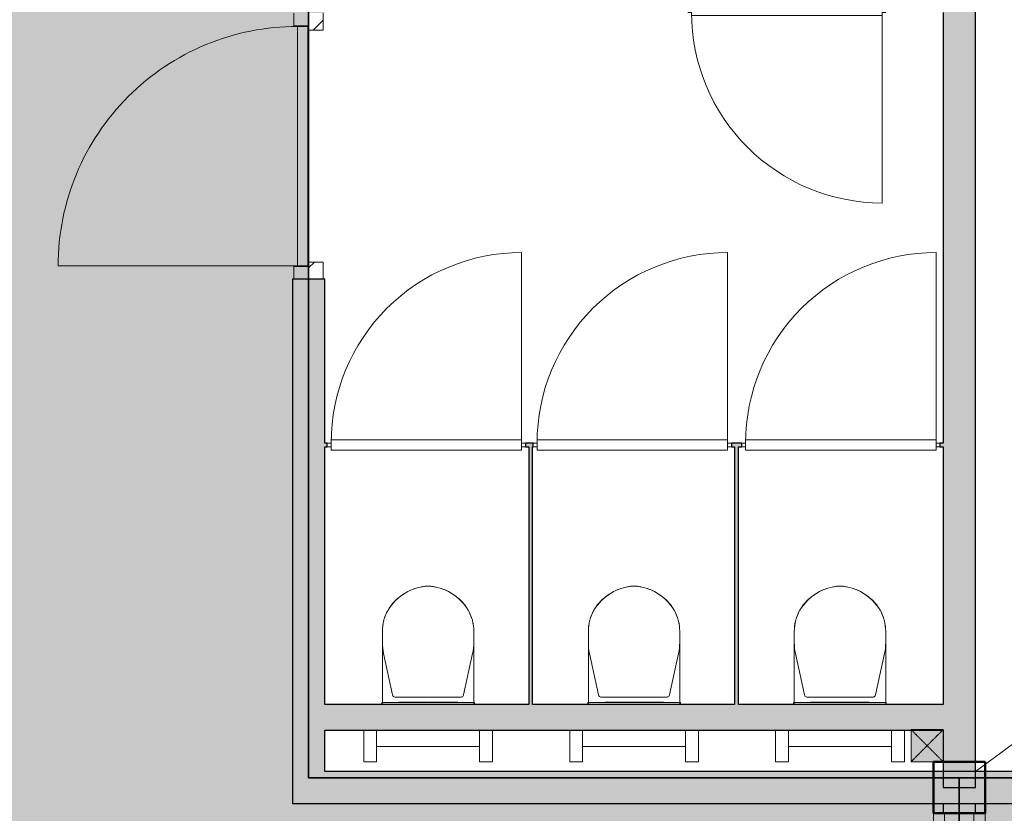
# Model space of a CAD drawing. Header units: millimetres. Extents: x 1000 to 188789, y -4122 to 39732.
# Tile 78 of 86: x 148840 to 152664, y 20000 to 23081. Entities that reach past the tile are written whole.
import ezdxf

# ---------------------------------------------------------------- set-up
doc = ezdxf.new("R2010")
doc.units = ezdxf.units.MM
doc.linetypes.add('THO_hhidden', pattern=[2.5, 1.5, -1])
for name, color, linetype, lineweight, true_color in [('A-AREA-BNDY', 1, 'Continuous', 50, 0xff0000), ('A-DETL', 7, 'Continuous', 13, 0x00a600), ('A-DETL-MBND', 9, 'Continuous', 13, 0x808080)]:
    doc.layers.add(name, color=color, linetype=linetype, lineweight=lineweight, true_color=true_color)
for name, color, linetype, lineweight in [('A-AREA-PATT', 7, 'Continuous', 13), ('A-DETL-GENF', 7, 'Continuous', 13), ('A-DOOR', 7, 'Continuous', 13), ('A-GENM', 7, 'Continuous', 13), ('A-WALL-PATT', 7, 'Continuous', 18), ('I-WALL', 7, 'Continuous', 18), ('P-SANR-FIXT', 7, 'Continuous', 13), ('S-COLS-SYMB', 7, 'Continuous', 50)]:
    doc.layers.add(name, color=color, linetype=linetype, lineweight=lineweight)
pattern_1 = [(315, (-22590.5, 41915.14), (90.50967, 90.50967), [])]

# ---------------------------------------------------------------- blocks, each defined once
blk = doc.blocks.new('NLRS_33_GM_WPB_vloeropening schacht rechthoek_gen_tho - 10675x7875-1978037-01 1e verdieping BC')
at = {"layer": 'A-DETL-MBND'}
blk.add_line((0, 0), (10675, 7875), dxfattribs=at)
blk.add_line((0, 0), (10675, 7875), dxfattribs=at)
blk = doc.blocks.new('NLRS_28_SCO_UN_koker_gen_bcb - K200_200_12_5-V216-01 1e verdieping BC')
at = {"layer": 'A-DETL-MBND'}
for p, q in [((62.5, 100), (100, 100)), ((100, 100), (100, 62.5))]:
    blk.add_line(p, q, dxfattribs=at)
blk = doc.blocks.new('NLRS_74_PF_UN_wandtoilet combinatie compleet hoog _950x2400_ 0l8atrse_gen_bcb - wandtoilet combinatie compleet hoog _950x2400_-V228-01 1e verdieping BC')
at = {"layer": 'P-SANR-FIXT'}
for p, q in [((-250, 0), (-200, 0)), ((-250, -122.5), (-250, 0)), ((-200, 0), (-200, -122.5)), ((200, 0), (250, 0)), ((200, -122.5), (200, 0)), ((250, 0), (250, -122.5)), ((-150, -60), (-200, -60)), ((-150, -60), (150, -60)), ((200, -60), (150, -60)), ((-180, -222.5), (-180, -229.8)), ((-177.5, -222.5), (-177.5, -463)), ((177.5, -463), (177.5, -222.5)), ((180, -229.8), (180, -222.5)), ((-180, -229.8), (-170, -229.8)), ((-180, -229.8), (-170, -229.8)), ((-138.2, -259.4), (-173, -420.9)), ((170, -229.8), (-170, -229.8)), ((128.4, -251.5), (-128.4, -251.5)), ((-114, -231), (-84.4, -231)), ((0.2, -231), (-84.4, -231)), ((84.4, -231), (2.1, -231)), ((84.4, -231), (114, -231)), ((173, -420.9), (138.2, -259.4)), ((170, -229.8), (180, -229.8)), ((170, -229.8), (180, -229.8)), ((-177.5, -463), (-177.5, -507)), ((177.5, -507), (177.5, -463))]:
    blk.add_line(p, q, dxfattribs=at)
for centre, radius, start, end in [((-128.4, -261.5), 10, 90, 167.8308), ((-128.4, -261.5), 10, 102.9718, 128.9154), ((128.4, -261.5), 10, 12.1692, 90), ((128.4, -261.5), 10, 12.1692, 90), ((22.5, -463), 200, 167.8308, 180), ((-22.5, -463), 200, 360, 12.1692), ((-12.5, -507), 165, 180.0039, 209.7886), ((-12.5, -507.1), 165, 180, 193.9933), ((12.4, -507), 165, 330.2114, 359.9961), ((12.5, -507.1), 165, 346.0067, 360), ((-12.5, -507.1), 165, 198.5148, 208.0124), ((12.5, -507.1), 165, 331.9876, 341.4852), ((10, -489.3), 193.4, 211.025, 267.0215), ((-12.5, -507.1), 165, 212.8597, 218.7063), ((-0.8, -497.7), 180, 218.7063, 225.4013), ((-10.1, -489.3), 193.4, 272.9785, 328.975), ((0.8, -497.7), 180, 314.5987, 321.2937), ((12.5, -507.1), 165, 321.2937, 327.1403), ((11.8, -484.9), 198, 225.4013, 238.4634), ((-11.8, -484.9), 198, 301.5366, 314.5987), ((11.8, -484.9), 198, 244.6923, 251.2841), ((11.8, -484.9), 198, 257.5783, 262.6106), ((0, -576.2), 105.9, 262.6106, 268.0204), ((0, -576.2), 105.9, 271.9796, 277.3894), ((-11.8, -484.9), 198, 277.3894, 282.4217), ((-11.8, -484.9), 198, 288.7159, 295.3077)]:
    blk.add_arc(centre, radius, start, end, dxfattribs=at)
blk = doc.blocks.new('NLRS_74_PF_UN_wandtoilet combinatie compleet hoog _950x2400_ 0l8atrse_gen_bcb - wandtoilet combinatie compleet hoog _950x2400_-V229-01 1e verdieping BC')
at = {"layer": 'P-SANR-FIXT'}
for p, q in [((-250, 0), (-200, 0)), ((-250, -122.5), (-250, 0)), ((-200, 0), (-200, -122.5)), ((200, 0), (250, 0)), ((200, -122.5), (200, 0)), ((250, 0), (250, -122.5)), ((-150, -60), (-200, -60)), ((-150, -60), (150, -60)), ((200, -60), (150, -60)), ((-180, -222.5), (-180, -229.8)), ((-177.5, -222.5), (-177.5, -463)), ((177.5, -463), (177.5, -222.5)), ((180, -229.8), (180, -222.5)), ((-180, -229.8), (-170, -229.8)), ((-180, -229.8), (-170, -229.8)), ((-138.2, -259.4), (-173, -420.9)), ((170, -229.8), (-170, -229.8)), ((128.4, -251.5), (-128.4, -251.5)), ((-114, -231), (-84.4, -231)), ((0.2, -231), (-84.4, -231)), ((84.4, -231), (2.1, -231)), ((84.4, -231), (114, -231)), ((173, -420.9), (138.2, -259.4)), ((170, -229.8), (180, -229.8)), ((170, -229.8), (180, -229.8)), ((-177.5, -463), (-177.5, -507)), ((177.5, -507), (177.5, -463))]:
    blk.add_line(p, q, dxfattribs=at)
for centre, radius, start, end in [((-128.4, -261.5), 10, 90, 167.8308), ((-128.4, -261.5), 10, 102.9718, 128.9154), ((128.4, -261.5), 10, 12.1692, 90), ((128.4, -261.5), 10, 12.1692, 90), ((22.5, -463), 200, 167.8308, 180), ((-22.5, -463), 200, 360, 12.1692), ((-12.5, -507), 165, 180.0039, 209.7886), ((-12.5, -507.1), 165, 180, 193.9933), ((12.4, -507), 165, 330.2114, 359.9961), ((12.5, -507.1), 165, 346.0067, 360), ((-12.5, -507.1), 165, 198.5148, 208.0124), ((12.5, -507.1), 165, 331.9876, 341.4852), ((10, -489.3), 193.4, 211.025, 267.0215), ((-12.5, -507.1), 165, 212.8597, 218.7063), ((-0.8, -497.7), 180, 218.7063, 225.4013), ((-10.1, -489.3), 193.4, 272.9785, 328.975), ((0.8, -497.7), 180, 314.5987, 321.2937), ((12.5, -507.1), 165, 321.2937, 327.1403), ((11.8, -484.9), 198, 225.4013, 238.4634), ((-11.8, -484.9), 198, 301.5366, 314.5987), ((11.8, -484.9), 198, 244.6923, 251.2841), ((11.8, -484.9), 198, 257.5783, 262.6106), ((0, -576.2), 105.9, 262.6106, 268.0204), ((0, -576.2), 105.9, 272.7713, 277.3894), ((-11.8, -484.9), 198, 277.3894, 282.4217), ((-11.8, -484.9), 198, 288.7159, 295.3077)]:
    blk.add_arc(centre, radius, start, end, dxfattribs=at)
blk = doc.blocks.new('NLRS_32_DO_WPB_binnen deurkozijn hout_gen_tho - enkele deur_ rechtsdraaiend-V235-01 1e verdieping BC')
at = {"layer": 'A-DOOR'}
h = blk.add_hatch(dxfattribs=at)
h.set_pattern_fill('FP_157', color=256, style=0, pattern_type=2)
h.set_pattern_definition(pattern_1)
h.paths.add_polyline_path([(-517, -57), (-517, -114), (-450, -114), (-450, -57), (-469.5, -57)])
at = {"layer": 'A-GENM'}
h = blk.add_hatch(dxfattribs=at)
h.set_pattern_fill('FP_157', color=256, style=0, pattern_type=2)
h.set_pattern_definition(pattern_1)
h.paths.add_polyline_path([(450, -114), (517, -114), (517, -57), (450, -57)])
at = {"layer": 'A-DOOR'}
for p, q in [((-467, 0), (-517, 0)), ((-467, -54), (-467, 0)), ((467, -54), (467, 0)), ((467, 0), (517, 0)), ((-450, -114), (-450, -54)), ((450, -114), (450, -54)), ((-517, -114), (-450, -114)), ((517, -114), (450, -114))]:
    blk.add_line(p, q, dxfattribs=at)
blk = doc.blocks.new('NLRS_32_DO_UN_deur_gen_tho - dichte deur_ rechtsdraaiend-V232-01 1e verdieping BC')
at = {"layer": 'A-DETL-GENF'}
for p, q in [((-465, 0), (-465, 930)), ((-465, 0), (465, 0)), ((-465, -40), (-465, 0)), ((465, -40), (465, 0)), ((-465, -40), (465, -40))]:
    blk.add_line(p, q, dxfattribs=at)
blk.add_arc((-465, 0), 930, 360, 90, dxfattribs=at)
at = {"layer": 'A-GENM', "lineweight": 18}
for p, q in [((465, 0), (-465, 0)), ((-465, 0), (-465, -40)), ((465, -40), (465, 0)), ((-465, -40), (465, -40))]:
    blk.add_line(p, q, dxfattribs=at)
blk = doc.blocks.new('NLRS_32_DO_WPB_binnen deurkozijn hout_gen_tho - enkele deur met glas_ rechtsdraaiend-2036025-01 1e verdieping BC')
at = {"layer": 'A-DOOR'}
for p, q in [((-467, 0), (-517, 0)), ((-467, -54), (-467, 0)), ((467, -54), (467, 0)), ((467, 0), (517, 0)), ((-450, -114), (-450, -54)), ((450, -114), (450, -54)), ((-517, -114), (-450, -114)), ((517, -114), (450, -114))]:
    blk.add_line(p, q, dxfattribs=at)
blk = doc.blocks.new('NLRS_28_SCO_UN_koker_gen_bcb - K200_200_12_5-2311149-01 1e verdieping BC')
at = {"layer": 'S-COLS-SYMB'}
for p, q in [((-100, 100), (100, 100)), ((-100, -100), (-100, 100)), ((100, -100), (100, 100)), ((-100, -100), (100, -100))]:
    blk.add_line(p, q, dxfattribs=at)
blk = doc.blocks.new('NLRS_32_DO_WB_ontwerp binnendeurkozijn hout 9p2jp60z_gen_bcb - ontwerp binnendeurkozijn hout-V247-01 1e verdieping BC')
at = {"layer": 'A-DOOR'}
h = blk.add_hatch(dxfattribs=at)
h.set_pattern_fill('FP_165', color=256, style=0, pattern_type=2)
h.set_pattern_definition([(225, (44039.64, 21429.99), (90.50967, -90.50967), [])])
h.paths.add_polyline_path([(-385, 7.5), (-385, -7.5), (-370, -7.5), (-370, 7.5)])
for p, q in [((-385, 7.5), (-370, 7.5)), ((-370, -20), (-370, 20)), ((-370, 20), (370, 20)), ((-370, 7.5), (-370, -7.5)), ((370, 20), (370, -20)), ((370, -7.5), (370, 7.5)), ((370, 7.5), (385, 7.5)), ((-370, -7.5), (-385, -7.5)), ((-370, -747.5), (-370, -7.5)), ((370, -20), (-370, -20)), ((385, -7.5), (370, -7.5))]:
    blk.add_line(p, q, dxfattribs=at)
blk.add_arc((-370, -7.5), 740, 270, 0, dxfattribs=at)
blk = doc.blocks.new('NLRS_32_DO_WB_ontwerp binnendeurkozijn hout 9p2jp60z_gen_bcb - ontwerp binnendeurkozijn hout-V248-01 1e verdieping BC')
at = {"layer": 'A-DOOR'}
for p, q in [((-385, 7.5), (-370, 7.5)), ((-370, -20), (-370, 20)), ((-370, 20), (370, 20)), ((-370, 7.5), (-370, -7.5)), ((370, 20), (370, -20)), ((370, -7.5), (370, 7.5)), ((370, 7.5), (385, 7.5)), ((-370, -7.5), (-385, -7.5)), ((-370, -747.5), (-370, -7.5)), ((370, -20), (-370, -20)), ((385, -7.5), (370, -7.5))]:
    blk.add_line(p, q, dxfattribs=at)
blk.add_arc((-370, -7.5), 740, 270, 0, dxfattribs=at)
blk = doc.blocks.new('NLRS_32_DO_WB_ontwerp binnendeurkozijn hout 9p2jp60z_gen_bcb - ontwerp binnendeurkozijn hout-V249-01 1e verdieping BC')
at = {"layer": 'A-DOOR'}
h = blk.add_hatch(dxfattribs=at)
h.set_pattern_fill('FP_166', color=256, style=0, pattern_type=2)
h.set_pattern_definition([(225, (42429.64, 21429.99), (90.50967, -90.50967), [])])
h.paths.add_polyline_path([(385, 7.5), (370, 7.5), (370, -7.5), (385, -7.5)])
for p, q in [((-385, 7.5), (-370, 7.5)), ((-370, -20), (-370, 20)), ((-370, 20), (370, 20)), ((-370, 7.5), (-370, -7.5)), ((370, 20), (370, -20)), ((370, -7.5), (370, 7.5)), ((370, 7.5), (385, 7.5)), ((-370, -7.5), (-385, -7.5)), ((-370, -747.5), (-370, -7.5)), ((370, -20), (-370, -20)), ((385, -7.5), (370, -7.5))]:
    blk.add_line(p, q, dxfattribs=at)
blk.add_arc((-370, -7.5), 740, 270, 0, dxfattribs=at)
blk = doc.blocks.new('NLRS_32_DO_WB_ontwerp binnendeurkozijn hout 9p2jp60z_gen_bcb - ontwerp binnendeurkozijn hout-V253-01 1e verdieping BC')
at = {"layer": 'A-DOOR'}
for p, q in [((-370, 747.5), (-370, 7.5)), ((-370, 7.5), (-385, 7.5)), ((370, 20), (-370, 20)), ((-370, 20), (-370, -20)), ((-370, -7.5), (-370, 7.5)), ((370, -20), (370, 20)), ((385, 7.5), (370, 7.5)), ((370, 7.5), (370, -7.5)), ((-385, -7.5), (-370, -7.5)), ((-370, -20), (370, -20)), ((370, -7.5), (385, -7.5))]:
    blk.add_line(p, q, dxfattribs=at)
blk.add_arc((-370, 7.5), 740, 360, 90, dxfattribs=at)
blk = doc.blocks.new('NLRS_33_GM_WPB_vloeropening schacht rechthoek_gen_tho - 125x125-2338696-01 1e verdieping BC')
at = {"layer": 'A-GENM', "linetype": 'THO_hhidden', "true_color": 0xc8fac8}
blk.add_hatch(color=254, dxfattribs=at).paths.add_polyline_path([(125, -125), (125, 0), (0, 0), (0, -125)])
at = {"layer": 'A-GENM'}
for p, q in [((125, 0), (0, 0)), ((0, 0), (0, -125)), ((125, -125), (125, 0)), ((0, -125), (125, -125))]:
    blk.add_line(p, q, dxfattribs=at)
at = {"layer": 'A-GENM', "linetype": 'THO_hhidden'}
for p, q in [((0, 0), (0, -125)), ((125, 0), (0, 0)), ((0, 0), (125, -125)), ((0, -125), (125, 0)), ((125, -125), (125, 0)), ((0, -125), (125, -125))]:
    blk.add_line(p, q, dxfattribs=at)

msp = doc.modelspace()

# ---------------------------------------------------------------- hatches: boundary and pattern name
at = {"layer": 'A-AREA-PATT', "true_color": 0xfae6e9}
h = msp.add_hatch(color=7, dxfattribs=at)
h.paths.add_polyline_path([(151826.9, 11500), (151826.9, 15100), (152426.9, 15100), (152426.9, 15741.9), (149871.4, 15741.9), (149871.4, 15866.9), (151826.9, 15866.9), (151826.9, 17666.9), (152426.9, 17666.9), (152426.9, 18966), (152489.4, 18966), (152489.4, 20000), (152426.9, 20000), (152426.9, 20037.5), (149899.4, 20037.5), (149899.4, 22073.5), (149961.9, 22073.5), (149961.9, 23107.5), (149899.4, 23107.5), (149899.4, 25090.2), (149961.9, 25090.2), (149961.9, 26124.2), (149899.4, 26124.2), (149899.4, 28200), (151124.4, 28200), (151124.4, 28062.5), (151814.4, 28062.5), (151814.4, 28200), (152421.9, 28200), (152421.9, 28162.5), (159626.9, 28162.5), (159626.9, 28200), (159689.4, 28200), (159689.4, 29234), (159626.9, 29234), (159626.9, 30037.5), (149532.2, 30037.5), (149532.2, 30162.5), (149899.4, 30162.5), (149899.4, 30183), (150024.4, 30183), (150024.4, 30162.5), (152426.9, 30162.5), (152426.9, 33975), (150024.4, 33975), (150024.4, 31217), (149899.4, 31217), (149899.4, 33975), (149406.4, 33975), (149406.4, 34100), (150026.9, 34100), (150026.9, 36700), (145351.9, 36700), (145351.9, 34100), (148372.4, 34100), (148372.4, 33975), (147879.4, 33975), (147879.4, 31217), (147754.4, 31217), (147754.4, 33975), (145351.9, 33975), (145351.9, 30162.5), (147754.4, 30162.5), (147754.4, 30183), (147879.4, 30183), (147879.4, 30162.5), (148132.2, 30162.5), (148132.2, 30037.5), (138151.9, 30037.5), (138151.9, 29234), (138089.4, 29234), (138089.4, 28200), (138151.9, 28200), (138151.9, 28162.5), (147879.4, 28162.5), (147879.4, 26124.2), (147816.9, 26124.2), (147816.9, 25090.2), (147879.4, 25090.2), (147879.4, 23107.5), (147816.9, 23107.5), (147816.9, 22073.5), (147879.4, 22073.5), (147879.4, 20037.5), (138151.9, 20037.5), (138151.9, 20000), (138089.4, 20000), (138089.4, 18966), (138151.9, 18966), (138151.9, 18162.5), (138189.4, 18162.5), (138189.4, 18037.5), (138151.9, 18037.5), (138151.9, 18000), (138026.9, 18000), (138026.9, 18037.5), (137989.4, 18037.5), (137989.4, 18000), (137124.4, 18000), (137124.4, 18037.5), (136651.9, 18037.5), (136651.9, 16537.5), (137416.9, 16537.5), (137416.9, 16662.5), (137541.9, 16662.5), (137541.9, 16537.5), (138026.9, 16537.5), (138026.9, 16966), (138151.9, 16966), (138151.9, 15454), (138026.9, 15454), (138026.9, 16412.5), (136651.9, 16412.5), (136651.9, 14125), (138026.9, 14125), (138026.9, 14420), (138151.9, 14420), (138151.9, 14125), (138664.4, 14125), (138664.4, 14000), (136651.9, 14000), (136651.9, 11500), (141626.9, 11500), (141626.9, 13595), (139701.9, 13595), (139701.9, 14000), (139698.4, 14000), (139698.4, 14125), (139701.9, 14125), (139701.9, 15108), (139826.9, 15108), (139826.9, 16142), (139701.9, 16142), (139701.9, 16612.5), (139826.9, 16612.5), (139826.9, 17812.5), (139701.9, 17812.5), (139701.9, 18037.5), (139589.4, 18037.5), (139589.4, 18162.5), (141789.4, 18162.5), (141789.4, 18037.5), (141751.9, 18037.5), (141751.9, 16805), (145226.9, 16805), (145226.9, 18037.5), (143753.4, 18037.5), (143753.4, 18162.5), (145351.9, 18162.5), (145351.9, 17666.9), (145951.9, 17666.9), (145951.9, 15866.9), (147907.4, 15866.9), (147907.4, 15741.9), (145351.9, 15741.9), (145351.9, 11500), (151553.5, 11500)])
h.paths.add_polyline_path([(152006.9, 14005), (152262.5, 14006.8), (152286, 14017.4), (152296.9, 14026.6), (152301.6, 14031.4), (152309.9, 14044.6), (152315.1, 14059.4), (152316.9, 14075), (152316.9, 14315), (152314.5, 14333.1), (152307.5, 14350), (152295.7, 14365), (152278.1, 14377.2), (152265, 14382.6), (152246.9, 14385), (151993.9, 14383.3), (151988.8, 14382.6), (151971.9, 14375.6), (151956.9, 14363.8), (151946.3, 14350), (151939.3, 14333.1), (151936.9, 14315), (151938.6, 14059.4), (151949.3, 14035.9), (151958.5, 14025), (151963.2, 14020.3), (151985.2, 14008.9), (151995.8, 14006.3)])
h.paths.add_polyline_path([(138826.4, 14036.5), (138826.4, 14046.5), (139536.4, 14046.5), (139536.4, 14036.5)])
h.paths.add_polyline_path([(149709.4, 15778.4), (148999.4, 15778.4), (148999.4, 15788.4), (149709.4, 15788.4)])
h.paths.add_polyline_path([(148779.4, 15778.4), (148069.4, 15778.4), (148069.4, 15788.4), (148779.4, 15788.4)])
h.paths.add_polyline_path([(149072.4, 17066.9), (147494.4, 17066.9), (147494.4, 18266.9), (150284.4, 18266.9), (150284.4, 17066.9), (149077.6, 17066.9)])
h.paths.add_polyline_path([(148769.4, 17116.9), (149025, 17118.6), (149039.7, 17123.8), (149059.4, 17138.5), (149067, 17147.8), (149072.4, 17156.5), (149077.6, 17171.3), (149079.4, 17186.9), (149079.4, 17426.9), (149077, 17445), (149070, 17461.9), (149052.7, 17481.1), (149044.4, 17487.5), (149022.3, 17495.2), (149009.4, 17496.9), (148769.4, 17496.9), (148751.3, 17494.5), (148734.4, 17487.5), (148719.4, 17475.7), (148707.2, 17458), (148701.8, 17445), (148699.4, 17426.9), (148701.1, 17171.3), (148706.3, 17156.5), (148721, 17136.9), (148726, 17132), (148739, 17123.8), (148753.8, 17118.6)])
h.paths.add_polyline_path([(137906.9, 18059), (137911.9, 18060.5), (137911.9, 18100), (137221.9, 18100), (137221.9, 18059), (137905.4, 18059)])
h.paths.add_polyline_path([(143591.4, 18074), (142881.4, 18074), (142881.4, 18084), (143591.4, 18084)])
h.paths.add_polyline_path([(142655, 18074), (141951.4, 18074), (141951.4, 18084), (142661.4, 18084), (142661.4, 18074)])
h.paths.add_polyline_path([(151684.4, 28221.5), (151658.5, 28224.9), (151634.4, 28234.9), (151613.7, 28250.8), (151684.4, 28321.5), (151755.1, 28250.8), (151734.4, 28234.9), (151710.3, 28224.9)])
h.paths.add_polyline_path([(151232.6, 28271.5), (151146, 28321.5), (151232.6, 28371.5), (151232.6, 28328.7)])
h.paths.add_polyline_path([(151684.4, 28321.5), (151613.7, 28392.2), (151634.4, 28408.1), (151661.4, 28418.5), (151684.4, 28421.5), (151710.3, 28418.1), (151734.4, 28408.1), (151755.1, 28392.2), (151710.3, 28347.4)])
h.paths.add_polyline_path([(137249.4, 30100), (137871.9, 30100), (137871.9, 30141), (137181.9, 30139.5), (137181.9, 30100), (137186.9, 30100)])
h.paths.add_polyline_path([(160535.2, 30162.5), (161126.9, 30162.5), (161126.9, 36700), (152551.9, 36700), (152551.9, 36200), (152426.9, 36200), (152426.9, 36700), (150151.9, 36700), (150151.9, 34100), (152426.9, 34100), (152426.9, 35166), (152551.9, 35166), (152551.9, 30162.5), (160202.5, 30162.5)])
h.paths.add_polyline_path([(145087.2, 30162.5), (145226.9, 30162.5), (145226.9, 31631.2), (144626.9, 31631.2), (144626.9, 35231.2), (145226.9, 35231.2), (145226.9, 36700), (136651.9, 36700), (136651.9, 33506.2), (136801.9, 33506.2), (136801.9, 34431.2), (136851.9, 34431.2), (136851.9, 32431.2), (136801.9, 32431.2), (136801.9, 33356.2), (136651.9, 33356.2), (136651.9, 30200), (138151.9, 30200), (138151.9, 30162.5), (143569.8, 30162.5)])
h.paths.add_polyline_path([(147800.9, 30345), (147790.9, 30345), (147790.9, 31055), (147800.9, 31055), (147800.9, 30522.9)])
h.paths.add_polyline_path([(149977.9, 30345), (149977.9, 31055), (149987.9, 31055), (149987.9, 30345)])
h.paths.add_polyline_path([(137251.9, 31320), (137251.9, 31445), (137376.9, 31445), (137376.9, 31320)])
h.paths.add_polyline_path([(160401.9, 31325), (160401.9, 31450), (160526.9, 31450), (160526.9, 31325)])
h.paths.add_polyline_path([(153549.4, 33037.5), (153513.5, 33037.5), (153513.5, 33162.5), (153638.5, 33162.5), (153638.5, 33037.5)])
h.paths.add_polyline_path([(144458.5, 33037.5), (144333.5, 33037.5), (144333.5, 33162.5), (144458.5, 33162.5)])
h.paths.add_polyline_path([(149244.4, 34053.5), (148534.4, 34053.5), (148534.4, 34063.5), (149244.4, 34063.5)])
h.paths.add_polyline_path([(144806.9, 34136.2), (145062.5, 34138), (145086, 34148.6), (145096.9, 34157.9), (145101.6, 34162.6), (145109.9, 34175.9), (145115.1, 34190.7), (145116.9, 34206.2), (145116.9, 34446.2), (145114.5, 34464.4), (145107.5, 34481.2), (145095.7, 34496.2), (145078.1, 34508.4), (145065, 34513.8), (145046.9, 34516.2), (144793.9, 34514.5), (144788.8, 34513.8), (144771.9, 34506.9), (144756.9, 34495.1), (144746.3, 34481.2), (144739.3, 34464.4), (144736.9, 34446.2), (144738.6, 34190.7), (144749.3, 34167.1), (144758.5, 34156.2), (144763.2, 34151.5), (144785.2, 34140.1), (144795.8, 34137.5)])
at = {"layer": 'A-AREA-PATT', "true_color": 0xf3fae6}
h = msp.add_hatch(color=7, dxfattribs=at)
h.paths.add_polyline_path([(161251.9, 11500), (165742.8, 11500.8), (166090.6, 11506.8), (166491.5, 11526.4), (166868, 11556.1), (167218.1, 11593.8), (167598.1, 11646.3), (167887.4, 11694.8), (168083.6, 11730.9), (168275.8, 11769.9), (168476.9, 11813.5), (168608.4, 11844.3), (168892.8, 11914.9), (169262.3, 12017.9), (169639.5, 12135.9), (170018, 12267.7), (170361.9, 12398.8), (170742.8, 12558.5), (171037.3, 12691.7), (168499, 18037.5), (161251.9, 18037.5), (161251.9, 14843.8), (161401.9, 14843.8), (161401.9, 15768.8), (161451.9, 15768.8), (161451.9, 13768.8), (161401.9, 13768.8), (161401.9, 14693.8), (161251.9, 14693.8), (161251.9, 11769.9)])
h.paths.add_polyline_path([(161126.9, 11500), (161126.9, 14912.5), (157418.9, 14912.5), (157418.9, 15037.5), (157651.9, 15037.5), (157651.9, 16983), (157776.9, 16983), (157776.9, 15037.5), (161126.9, 15037.5), (161126.9, 18037.5), (157776.9, 18037.5), (157776.9, 18017), (157651.9, 18017), (157651.9, 18037.5), (157589.4, 18037.5), (157589.4, 18162.5), (168439.7, 18162.5), (168439.7, 18166.1), (168551.2, 18219), (168555.8, 18209.4), (171626.9, 21458.4), (171627, 22162.5), (172893.4, 22164), (172893.1, 26037.5), (171751.9, 26037.5), (171751.9, 24126.5), (171626.9, 24126.5), (171626.9, 26741.9), (168555.7, 29990.7), (168552, 29982.9), (168439.1, 30037.5), (159751.9, 30037.5), (159751.9, 29234), (159689.4, 29234), (159689.4, 28200), (159751.9, 28200), (159751.9, 28162.5), (163351.9, 28162.5), (163351.9, 26100), (165589.4, 26100), (165589.4, 22100), (163351.9, 22100), (163351.2, 20037.5), (152551.9, 20037.5), (152551.5, 20000), (152489.4, 20000), (152489.4, 18966), (152551.9, 18966), (152551.9, 18162.5), (153367.9, 18162.5), (153367.9, 18037.5), (152551.9, 18037.5), (152551.9, 11500), (156026.9, 11500), (156026.9, 12937.5), (155904.4, 12937.5), (155904.4, 13062.5), (156026.9, 13062.5), (156026.9, 18037.5), (155991.7, 18037.5), (155991.7, 17962.5), (154464.4, 17962.5), (154464.4, 18037.5), (154401.9, 18037.5), (154401.9, 18162.5), (154939.4, 18162.5), (154939.4, 18021.5), (155629.4, 18023), (155629.4, 18162.5), (156189.4, 18162.5), (156189.4, 18037.5), (156151.9, 18037.5), (156151.9, 15037.5), (156384.9, 15037.5), (156384.9, 14912.5), (156151.9, 14912.5), (156151.9, 11500), (159537.2, 11500)])
h.paths.add_polyline_path([(171149.9, 12746), (171458.5, 12899), (171805.1, 13084.4), (172176.4, 13299.3), (172508.9, 13506), (172843.4, 13729.1), (173150.3, 13947.4), (173460.5, 14182.7), (173763.3, 14427.5), (174058.4, 14681.5), (174345.4, 14944.5), (174624.2, 15216.2), (174899.4, 15501.8), (175156, 15784.8), (175411.3, 16084.9), (175658.7, 16395), (175896.3, 16712.7), (176123.7, 17037.8), (176340.8, 17369.9), (176549.5, 17712.3), (176743.2, 18053.8), (176928, 18404.9), (177101.7, 18761.7), (177264.2, 19123.9), (177400.7, 19453.4), (177539.9, 19821), (177667.6, 20192.7), (177783.6, 20568.2), (177887.8, 20947.2), (177980.2, 21329.2), (178060.6, 21713.9), (178118, 22037.5), (174829.8, 22037.5), (174829.8, 21887.5), (175754.8, 21887.5), (175754.8, 21837.5), (173754.8, 21837.5), (173754.8, 21887.5), (174679.8, 21889.5), (174679.8, 22037.5), (171751.9, 22037.5), (171751.9, 21408.7), (168613.3, 18088.3), (169003.9, 17265.6), (169545.8, 17522.9), (171090, 14270.9), (170548, 14013.6), (171094, 12863.7)])
h.paths.add_polyline_path([(169893, 13702.6), (168348.9, 16954.6), (168890.9, 17211.9), (170435, 13959.9), (170015.8, 13760.9)])
h.paths.add_polyline_path([(157256.9, 14949), (156546.9, 14949), (156546.9, 14959), (157256.9, 14959)])
h.paths.add_polyline_path([(153204.4, 15955), (153204.4, 16080), (153329.4, 16080), (153329.4, 15955), (153216.8, 15955)])
h.paths.add_polyline_path([(168950.8, 16035.9), (168972.6, 16039.7), (168981.2, 16042.6), (169211.3, 16153.8), (169222.6, 16165.1), (169231.2, 16179), (169236.3, 16194.3), (169237.9, 16208.4), (169234.1, 16230.3), (169231.2, 16238.8), (169122.5, 16464.5), (169114.1, 16474.8), (169104.7, 16483.2), (169088.5, 16491.6), (169070.6, 16495.4), (169052.4, 16494.5), (169035, 16488.9), (168818.2, 16385.9), (168798.4, 16371), (168790.6, 16362.4), (168782.2, 16346.2), (168778.5, 16327.6), (168779.3, 16310), (168785, 16292.6), (168896.2, 16062.5), (168907.2, 16051.4), (168921.4, 16042.6), (168936.6, 16037.5), (168948.7, 16036.1)])
h.paths.add_polyline_path([(169605.7, 16346.9), (169627.5, 16350.7), (169636.1, 16353.6), (169866.2, 16464.8), (169880.3, 16480.5), (169886.1, 16490), (169891.2, 16505.3), (169892.9, 16519.4), (169889, 16541.2), (169886.1, 16549.8), (169775.9, 16777.8), (169771.3, 16783.7), (169759.7, 16794.2), (169736.7, 16804), (169723.9, 16806.3), (169707.3, 16805.4), (169683.2, 16796.6), (169464.2, 16691.1), (169453.9, 16682.7), (169445.5, 16673.4), (169437.2, 16657.1), (169433.4, 16638.5), (169434.3, 16621), (169439.9, 16603.6), (169551.1, 16373.5), (169566.8, 16359.4), (169576.3, 16353.6), (169591.6, 16348.5)])
h.paths.add_polyline_path([(157730.4, 17145), (157730.4, 17855), (157740.4, 17855), (157740.4, 17145)])
h.paths.add_polyline_path([(155499.4, 18184), (155473.5, 18187.4), (155449.4, 18197.4), (155428.7, 18213.3), (155499.4, 18284), (155570.1, 18213.3), (155545.4, 18195.7), (155525.3, 18187.4)])
h.paths.add_polyline_path([(155047.6, 18234), (154961, 18284), (155047.6, 18334), (155047.6, 18284)])
h.paths.add_polyline_path([(155499.4, 18284), (155428.7, 18354.7), (155449.4, 18370.6), (155473.5, 18380.6), (155499.4, 18384), (155525.3, 18380.6), (155549.4, 18370.6), (155570.1, 18354.7), (155525.3, 18309.9)])
h.paths.add_polyline_path([(152515.4, 19128), (152505.4, 19128), (152505.4, 19838), (152515.4, 19838)])
h.paths.add_polyline_path([(171715.4, 22324.5), (171705.4, 22324.5), (171705.4, 23034.5), (171715.4, 23034.5)])
h.paths.add_polyline_path([(171705.4, 23254.5), (171705.4, 23964.5), (171715.4, 23964.5), (171715.4, 23254.5)])
h.paths.add_polyline_path([(171752.5, 24125), (171752.5, 24474.2), (172152, 24474.2), (172152, 24139.4), (171830.9, 24137.4), (171830.9, 24125), (171826.9, 24125)])
h.paths.add_polyline_path([(173104.5, 26162.5), (174679.8, 26162.5), (174679.8, 26312.5), (173754.8, 26312.5), (173754.8, 26362.5), (175754.8, 26362.5), (175754.8, 26312.5), (174829.8, 26312.5), (174829.8, 26162.5), (178118, 26162.5), (178058.9, 26494.2), (177976.2, 26887.5), (177887.8, 27252.8), (177783.6, 27631.8), (177667.6, 28007.3), (177539.9, 28379), (177400.7, 28746.6), (177235.6, 29141.9), (177074.4, 29496.3), (176902.3, 29845.6), (176719.5, 30189.3), (176526.1, 30527.3), (176322.4, 30859.1), (176108.6, 31184.5), (175870.9, 31521.6), (175651.3, 31814.6), (175408.3, 32118.8), (175154.2, 32417.2), (174858.4, 32741.3), (174611.9, 32996.2), (174327.3, 33272.6), (174034.2, 33539.9), (173732.9, 33797.8), (173407.4, 34058.4), (173106.5, 34284.7), (172777.4, 34516.2), (172452.3, 34730.2), (172113.8, 34938), (171805, 35115.6), (171443.9, 35308.2), (171149.9, 35454), (170378, 33828.5), (170920, 33571.1), (169375.8, 30319.1), (168833.8, 30576.4), (168613.2, 30111.8), (171751.9, 26791.5), (171752.5, 26162.5), (173072.8, 26162.5)])
h.paths.add_polyline_path([(159705.4, 28362), (159705.4, 29072), (159715.4, 29072), (159715.4, 28362)])
h.paths.add_polyline_path([(161533.1, 30162.5), (168498.9, 30162.5), (171036.4, 35508.7), (170676.6, 35670.5), (170311.9, 35821), (169942.7, 35960), (169569.3, 36087.4), (169192.2, 36203), (168788.2, 36312.4), (168427.9, 36398.5), (168041.5, 36478.3), (167652.8, 36545.9), (167262.2, 36601.3), (166855.6, 36645.6), (166418.9, 36678), (166080.8, 36693.8), (165681.6, 36700), (161251.9, 36700), (161251.9, 33506.2), (161401.9, 33506.2), (161401.9, 34431.2), (161451.9, 34431.2), (161451.9, 32431.2), (161401.9, 32431.2), (161401.9, 33356.2), (161251.9, 33356.2), (161251.9, 30162.5), (161366.8, 30162.5)])
h.paths.add_polyline_path([(168720.9, 30630.1), (168178.9, 30887.4), (169723.1, 34139.4), (170265.1, 33882.1), (168795.3, 30786.8)])
h.paths.add_polyline_path([(169555.5, 31035.6), (169578.7, 31042.2), (169589.7, 31047.8), (169606, 31064.3), (169613.2, 31075.4), (169721.2, 31307), (169722.9, 31322.6), (169721, 31338.2), (169710.3, 31361.5), (169707.4, 31366.2), (169696.2, 31377.2), (169674.3, 31389.5), (169451.3, 31493.5), (169435.7, 31495.2), (169420.1, 31493.3), (169396.8, 31482.6), (169390.9, 31478.4), (169381.1, 31468.5), (169368.8, 31446.6), (169267.1, 31229.8), (169264.2, 31219.2), (169264.3, 31198.4), (169271.2, 31177), (169275.5, 31168.6), (169294.2, 31150.9), (169311, 31141.4), (169528.5, 31039.4), (169537.3, 31036.6), (169553.9, 31035.7)])
h.paths.add_polyline_path([(168900.6, 31346.6), (168926.4, 31354.5), (168940.2, 31363.7), (168952.5, 31377.5), (168965.7, 31402), (169066.3, 31618), (169068, 31633.6), (169066.1, 31649.1), (169060.9, 31663.9), (169046.8, 31682.8), (169036.9, 31690.9), (169009.9, 31705), (168796.4, 31804.5), (168780.8, 31806.1), (168765.2, 31804.3), (168750.4, 31799), (168731.5, 31784.8), (168723.4, 31775.1), (168713.8, 31757.6), (168612.2, 31540.8), (168609.2, 31528.4), (168609.4, 31509.4), (168615, 31490.6), (168625.5, 31474.2), (168633, 31465.9), (168656.8, 31452), (168873.6, 31350.4), (168884.1, 31347.5)])
at = {"layer": 'A-WALL-PATT', "true_color": 0xc0c0c0}
for points in [[(152551.9, 20100), (152551.5, 28037.5), (152426.9, 28037.5), (152426.9, 20100), (152551.5, 20100)], [(152551.5, 20037.5), (153789.4, 20037.5), (153789.4, 20162.5), (149899.4, 20162.5), (149899.4, 20037.5), (152218.8, 20037.5)]]:
    msp.add_hatch(color=9, dxfattribs=at).paths.add_polyline_path(points)
h = msp.add_hatch(color=9, dxfattribs=at)
h.paths.add_polyline_path([(150024.4, 20162.5), (150024.4, 22073.5), (149899.4, 22073.5), (149899.4, 20162.5)])
h.paths.add_polyline_path([(150024.4, 23107.5), (150024.4, 25090.2), (149899.4, 25090.2), (149899.4, 23107.5)])
h.paths.add_polyline_path([(150024.4, 26124.2), (150024.4, 28000), (149899.4, 28000), (149899.4, 26124.2)])
at = {"layer": 'A-WALL-PATT'}
h = msp.add_hatch(color=256, dxfattribs=at)
h.paths.add_polyline_path([(150834.4, 21422.5), (150834.4, 21437.5), (150804.4, 21437.5), (150804.4, 21422.5), (150831.9, 21422.5)])
h.paths.add_polyline_path([(152426.9, 21422.5), (152426.9, 21437.5), (152414.4, 21437.5), (152414.4, 21422.5)])
h.paths.add_polyline_path([(150034.4, 21422.5), (150034.4, 21437.5), (150024.4, 21437.5), (150024.4, 21422.5)])
h.paths.add_polyline_path([(151616.9, 21422.5), (151644.4, 21422.5), (151644.4, 21437.5), (151604.4, 21437.5), (151604.4, 21422.5)])
for points in [[(150831.9, 20422.5), (150831.9, 21422.5), (150816.9, 21422.5), (150816.9, 20422.5)], [(151631.9, 20422.5), (151631.9, 21422.5), (151616.9, 21422.5), (151616.9, 20422.5)], [(152218.8, 20322.5), (152426.9, 20322.5), (152426.9, 20422.5), (150024.4, 20422.5), (150024.4, 20322.5), (152052.5, 20322.5)]]:
    msp.add_hatch(color=256, dxfattribs=at).paths.add_polyline_path(points)
at = {"layer": 'A-WALL-PATT', "true_color": 0xc0c0c0}
h = msp.add_hatch(color=9, dxfattribs=at)
h.paths.add_polyline_path([(152551.9, 18162.5), (152551.9, 18966), (152426.9, 18966), (152426.9, 18162.5)])
h.paths.add_polyline_path([(152551.9, 20000), (152551.5, 20037.5), (152426.9, 20037.5), (152426.9, 20000), (152551.5, 20000)])

# ---------------------------------------------------------------- linework, layer by layer
at = {"layer": 'A-AREA-BNDY', "lineweight": 35}
for p, q in [((149961.9, 28062.5), (149961.9, 20137.5)), ((149961.9, 20137.5), (163289.4, 20137.5)), ((152489.4, 20137.5), (152489.4, 11500))]:
    msp.add_line(p, q, dxfattribs=at)
at = {"layer": 'A-DETL', "color": 7, "linetype": 'THO_hhidden', "lineweight": 18}
for p, q in [((152389.4, 20037.5), (152389.4, 18162.5)), ((152589.4, 18162.5), (152589.4, 20037.5))]:
    msp.add_line(p, q, dxfattribs=at)
at = {"layer": 'I-WALL', "lineweight": 25}
for p, q in [((152551.9, 20100), (152551.9, 28037.5)), ((152426.9, 23109.7), (152426.9, 21437.5)), ((150024.4, 22073.5), (149899.4, 22073.5)), ((149899.4, 22073.5), (149899.4, 20037.5)), ((150024.4, 21437.5), (150024.4, 22073.5)), ((150034.4, 21437.5), (150024.4, 21437.5)), ((150024.4, 20422.5), (150024.4, 21422.5)), ((150024.4, 21422.5), (150034.4, 21422.5)), ((150034.4, 21422.5), (150034.4, 21437.5)), ((150834.4, 21437.5), (150804.4, 21437.5)), ((150804.4, 21437.5), (150804.4, 21422.5)), ((150804.4, 21422.5), (150816.9, 21422.5)), ((150816.9, 21422.5), (150816.9, 20422.5)), ((150831.9, 20422.5), (150831.9, 21422.5)), ((150831.9, 21422.5), (150834.4, 21422.5)), ((150834.4, 21422.5), (150834.4, 21437.5)), ((151644.4, 21437.5), (151604.4, 21437.5)), ((151604.4, 21437.5), (151604.4, 21422.5)), ((151604.4, 21422.5), (151616.9, 21422.5)), ((151616.9, 21422.5), (151616.9, 20422.5)), ((151631.9, 20422.5), (151631.9, 21422.5)), ((151631.9, 21422.5), (151644.4, 21422.5)), ((151644.4, 21422.5), (151644.4, 21437.5)), ((152426.9, 21437.5), (152414.4, 21437.5)), ((152414.4, 21437.5), (152414.4, 21422.5)), ((152414.4, 21422.5), (152426.9, 21422.5)), ((152426.9, 21422.5), (152426.9, 20422.5)), ((150816.9, 20422.5), (150024.4, 20422.5)), ((151616.9, 20422.5), (150831.9, 20422.5)), ((152426.9, 20422.5), (151631.9, 20422.5)), ((150024.4, 20162.5), (150024.4, 20322.5)), ((150024.4, 20322.5), (152426.9, 20322.5)), ((152426.9, 20322.5), (152426.9, 20100)), ((163226.9, 20162.5), (150024.4, 20162.5)), ((152426.9, 20100), (152551.9, 20100)), ((149899.4, 20037.5), (163351.9, 20037.5)), ((152426.9, 20037.5), (152426.9, 20000)), ((152551.9, 20000), (152551.9, 20037.5)), ((152426.9, 20000), (152551.9, 20000))]:
    msp.add_line(p, q, dxfattribs=at)

# ---------------------------------------------------------------- block references
at = {"layer": 'A-DETL-GENF', "rotation": 89.99999999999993}
msp.add_blockref('NLRS_32_DO_UN_deur_gen_tho - dichte deur_ rechtsdraaiend-V232-01 1e verdieping BC', (149918.9, 22590.5), dxfattribs=at)
at = {"layer": 'A-DETL-MBND'}
for name, p in [('NLRS_33_GM_WPB_vloeropening schacht rechthoek_gen_tho - 10675x7875-1978037-01 1e verdieping BC', (152551.9, 20162.5)), ('NLRS_28_SCO_UN_koker_gen_bcb - K200_200_12_5-V216-01 1e verdieping BC', (152489.4, 20100))]:
    msp.add_blockref(name, p, dxfattribs=at)
at = {"layer": 'A-DOOR'}
for name, p, rotation in [('NLRS_32_DO_WPB_binnen deurkozijn hout_gen_tho - enkele deur_ rechtsdraaiend-V235-01 1e verdieping BC', (149904.9, 22590.5), 89.99999999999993), ('NLRS_32_DO_WB_ontwerp binnendeurkozijn hout 9p2jp60z_gen_bcb - ontwerp binnendeurkozijn hout-V253-01 1e verdieping BC', (151819.4, 23117.2), 180), ('NLRS_32_DO_WB_ontwerp binnendeurkozijn hout 9p2jp60z_gen_bcb - ontwerp binnendeurkozijn hout-V249-01 1e verdieping BC', (150419.4, 21430), 180), ('NLRS_32_DO_WB_ontwerp binnendeurkozijn hout 9p2jp60z_gen_bcb - ontwerp binnendeurkozijn hout-V248-01 1e verdieping BC', (151219.4, 21430), 180), ('NLRS_32_DO_WB_ontwerp binnendeurkozijn hout 9p2jp60z_gen_bcb - ontwerp binnendeurkozijn hout-V247-01 1e verdieping BC', (152029.4, 21430), 180), ('NLRS_32_DO_WPB_binnen deurkozijn hout_gen_tho - enkele deur met glas_ rechtsdraaiend-2036025-01 1e verdieping BC', (152546.4, 19483), 270)]:
    msp.add_blockref(name, p, dxfattribs=dict(at, rotation=rotation))
at = {"layer": 'A-GENM', "linetype": 'THO_hhidden', "rotation": 180}
msp.add_blockref('NLRS_33_GM_WPB_vloeropening schacht rechthoek_gen_tho - 125x125-2338696-01 1e verdieping BC', (152426.9, 20200), dxfattribs=at)
at = {"layer": 'P-SANR-FIXT', "rotation": 180}
for name, p in [('NLRS_74_PF_UN_wandtoilet combinatie compleet hoog _950x2400_ 0l8atrse_gen_bcb - wandtoilet combinatie compleet hoog _950x2400_-V228-01 1e verdieping BC', (150426, 20200)), ('NLRS_74_PF_UN_wandtoilet combinatie compleet hoog _950x2400_ 0l8atrse_gen_bcb - wandtoilet combinatie compleet hoog _950x2400_-V229-01 1e verdieping BC', (151226, 20200)), ('NLRS_74_PF_UN_wandtoilet combinatie compleet hoog _950x2400_ 0l8atrse_gen_bcb - wandtoilet combinatie compleet hoog _950x2400_-V228-01 1e verdieping BC', (152026, 20200))]:
    msp.add_blockref(name, p, dxfattribs=at)
at = {"layer": 'S-COLS-SYMB'}
msp.add_blockref('NLRS_28_SCO_UN_koker_gen_bcb - K200_200_12_5-2311149-01 1e verdieping BC', (152489.4, 20100), dxfattribs=at)

doc.saveas('drawing.dxf')
